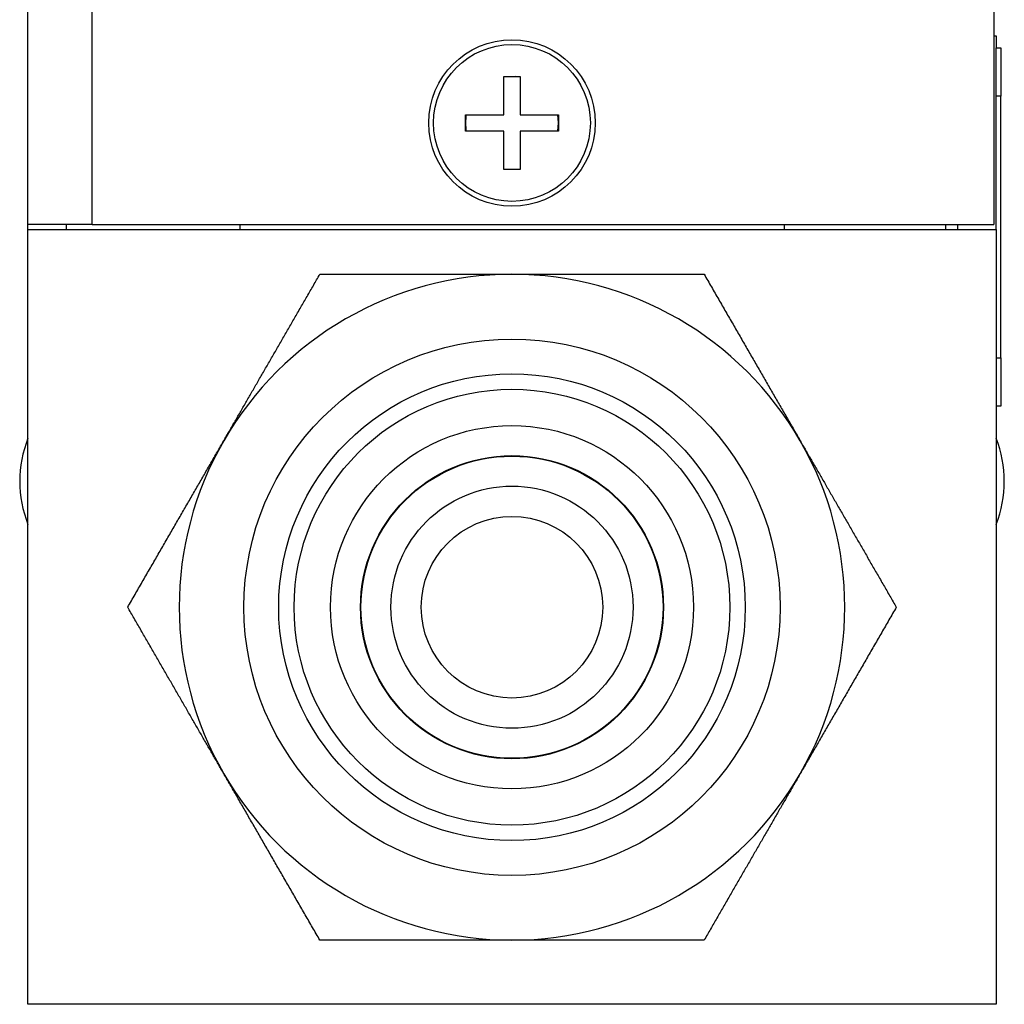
# Model space of a CAD drawing. Header units: millimetres. Extents: x 66 to 413, y 45 to 262.
# Tile 1 of 44: x 66 to 91, y 103 to 128. Entities that reach past the tile are written whole.
import ezdxf

# ---------------------------------------------------------------- set-up
doc = ezdxf.new("R2010")
doc.units = ezdxf.units.MM

msp = doc.modelspace()

# ---------------------------------------------------------------- linework, layer by layer
at = {"color": 7, "linetype": 'Continuous', "lineweight": 25}
for p, q in [((65.808, 123.061), (65.808, 178.814)), ((67.497, 123.061), (67.497, 178.814)), ((91.145, 175.322), (91.145, 123.061)), ((91.145, 128.014), (91.208, 128.014)), ((91.208, 128.014), (91.208, 127.697)), ((91.208, 127.697), (91.335, 127.697)), ((91.208, 126.427), (91.208, 127.697)), ((91.335, 127.697), (91.335, 126.427)), ((78.292, 125.944), (78.292, 126.948)), ((78.292, 126.948), (78.724, 126.948)), ((78.724, 126.948), (78.724, 125.944)), ((91.335, 126.427), (91.208, 126.427)), ((91.208, 122.934), (91.208, 126.427)), ((91.335, 119.569), (91.335, 126.427)), ((77.289, 125.944), (78.292, 125.944)), ((77.289, 125.512), (77.289, 125.944)), ((78.724, 125.944), (79.727, 125.944)), ((79.727, 125.728), (79.708, 125.944)), ((79.727, 125.944), (79.727, 125.512)), ((79.708, 125.512), (79.727, 125.728)), ((91.338, 125.618), (91.335, 125.618)), ((78.292, 125.512), (77.289, 125.512)), ((78.292, 124.509), (78.292, 125.512)), ((78.724, 125.512), (78.724, 124.509)), ((79.727, 125.512), (78.724, 125.512)), ((78.724, 124.509), (78.292, 124.509)), ((67.497, 123.061), (65.808, 123.061)), ((65.808, 122.934), (65.808, 123.061)), ((66.808, 123.061), (66.808, 122.934)), ((67.497, 123.061), (91.145, 123.061)), ((71.364, 123.061), (71.364, 122.934)), ((85.652, 123.061), (85.652, 122.934)), ((89.877, 123.061), (89.877, 122.934)), ((90.208, 122.934), (90.208, 123.061)), ((91.338, 123.037), (91.335, 123.037)), ((65.808, 102.614), (65.808, 122.934)), ((65.808, 122.934), (91.208, 122.934)), ((91.208, 122.934), (91.208, 102.614)), ((91.338, 120.457), (91.335, 120.457)), ((91.208, 119.569), (91.335, 119.569)), ((91.335, 119.569), (91.335, 118.299)), ((91.335, 118.299), (91.208, 118.299)), ((91.208, 102.614), (65.808, 102.614))]:
    msp.add_line(p, q, dxfattribs=at)
at = {"color": 7, "linetype": 'Continuous', "lineweight": 25, "flags": 128}
for points in [[(78.724, 126.928), (78.599, 126.944), (78.292, 126.928)], [(78.292, 124.528), (78.599, 124.513), (78.724, 124.528)]]:
    msp.add_lwpolyline(points, dxfattribs=at)
at = {"color": 7, "linetype": 'Continuous', "lineweight": 25}
for centre, radius in [((78.508, 125.728), 2.184), ((78.508, 125.728), 2.057), ((78.508, 113.028), 7.033), ((78.508, 113.028), 6.121), ((78.508, 113.028), 5.715), ((78.508, 113.028), 4.763), ((78.508, 113.028), 3.975), ((78.508, 113.028), 3.962), ((78.508, 113.028), 3.175), ((78.508, 113.028), 2.381)]:
    msp.add_circle(centre, radius, dxfattribs=at)
for centre, radius, start, end in [((78.508, 125.728), 1.219, 169.8001, 190.1999), ((78.508, 113.028), 8.731, 90, 150), ((78.508, 113.028), 8.731, 30, 90), ((68.666, 116.33), 3.073, 158.3962, 201.6038), ((78.508, 113.028), 8.731, 150, 210), ((78.508, 113.028), 8.731, 330, 30), ((88.351, 116.33), 3.073, 338.3962, 21.6038), ((78.508, 113.028), 8.731, 210, 270), ((78.508, 113.028), 8.731, 270, 330)]:
    msp.add_arc(centre, radius, start, end, dxfattribs=at)
for points, knots in [([(70.947, 117.394), (70.996, 117.479), (71.094, 117.649), (71.243, 117.906), (71.393, 118.166), (71.544, 118.428), (71.696, 118.692), (71.85, 118.959), (72.006, 119.229), (72.163, 119.5), (72.321, 119.774), (72.481, 120.051), (72.642, 120.33), (72.804, 120.612), (72.968, 120.896), (73.134, 121.182), (73.301, 121.471), (73.411, 121.663), (73.467, 121.76)], [0, 0, 0, 0, 0.0558158, 0.1122397, 0.1693407, 0.2271853, 0.2858376, 0.3453588, 0.4058078, 0.4672406, 0.5297107, 0.5932689, 0.6579634, 0.72384, 0.7909421, 0.8593106, 0.9289844, 1, 1, 1, 1]), ([(73.467, 121.76), (73.595, 121.76), (73.848, 121.76), (74.228, 121.76), (74.605, 121.76), (74.978, 121.76), (75.348, 121.76), (75.713, 121.76), (76.075, 121.76), (76.434, 121.76), (76.789, 121.76), (77.14, 121.76), (77.487, 121.76), (77.831, 121.76), (78.171, 121.76), (78.396, 121.76), (78.508, 121.76)], [0, 0, 0, 0, 0.081051, 0.160355, 0.23797, 0.313952, 0.388366, 0.461279, 0.532761, 0.602888, 0.671741, 0.739403, 0.805964, 0.871518, 0.936163, 1, 1, 1, 1]), ([(78.508, 121.76), (78.606, 121.76), (78.803, 121.76), (79.1, 121.76), (79.4, 121.76), (79.702, 121.76), (80.008, 121.76), (80.316, 121.76), (80.627, 121.76), (80.94, 121.76), (81.257, 121.76), (81.576, 121.76), (81.899, 121.76), (82.224, 121.76), (82.552, 121.76), (82.882, 121.76), (83.216, 121.76), (83.437, 121.76), (83.549, 121.76)], [0, 0, 0, 0, 0.055816, 0.11224, 0.169341, 0.227185, 0.285838, 0.345359, 0.405808, 0.467241, 0.529711, 0.593269, 0.657963, 0.72384, 0.790942, 0.859311, 0.928984, 1, 1, 1, 1]), ([(83.549, 121.76), (83.613, 121.649), (83.739, 121.43), (83.93, 121.1), (84.118, 120.774), (84.305, 120.451), (84.489, 120.131), (84.672, 119.814), (84.853, 119.501), (85.033, 119.19), (85.21, 118.883), (85.385, 118.579), (85.559, 118.278), (85.731, 117.981), (85.901, 117.686), (86.014, 117.491), (86.07, 117.394)], [0, 0, 0, 0, 0.081051, 0.160355, 0.23797, 0.313952, 0.388366, 0.461279, 0.532761, 0.602888, 0.671741, 0.739403, 0.805964, 0.871518, 0.936163, 1, 1, 1, 1]), ([(68.426, 113.028), (68.49, 113.139), (68.616, 113.358), (68.807, 113.687), (68.995, 114.014), (69.182, 114.337), (69.366, 114.657), (69.549, 114.973), (69.73, 115.287), (69.91, 115.597), (70.087, 115.905), (70.262, 116.209), (70.436, 116.509), (70.608, 116.807), (70.778, 117.102), (70.891, 117.297), (70.947, 117.394)], [0, 0, 0, 0, 0.0810507, 0.1603554, 0.2379696, 0.3139522, 0.3883663, 0.4612787, 0.5327608, 0.6028881, 0.6717407, 0.7394031, 0.8059645, 0.8715184, 0.9361629, 1, 1, 1, 1]), ([(86.07, 117.394), (86.119, 117.309), (86.217, 117.138), (86.366, 116.881), (86.515, 116.622), (86.667, 116.36), (86.819, 116.095), (86.973, 115.829), (87.129, 115.559), (87.286, 115.288), (87.444, 115.013), (87.604, 114.737), (87.765, 114.458), (87.927, 114.176), (88.091, 113.892), (88.257, 113.606), (88.424, 113.317), (88.534, 113.125), (88.59, 113.028)], [0, 0, 0, 0, 0.055816, 0.11224, 0.169341, 0.227185, 0.285838, 0.345359, 0.405808, 0.467241, 0.529711, 0.593269, 0.657963, 0.72384, 0.790942, 0.859311, 0.928984, 1, 1, 1, 1]), ([(70.947, 108.663), (70.898, 108.748), (70.799, 108.918), (70.651, 109.175), (70.501, 109.435), (70.35, 109.697), (70.197, 109.961), (70.043, 110.228), (69.888, 110.497), (69.731, 110.769), (69.572, 111.043), (69.413, 111.32), (69.252, 111.599), (69.089, 111.88), (68.925, 112.164), (68.76, 112.451), (68.593, 112.74), (68.482, 112.931), (68.426, 113.028)], [0, 0, 0, 0, 0.055816, 0.11224, 0.169341, 0.227185, 0.285838, 0.345359, 0.405808, 0.467241, 0.529711, 0.593269, 0.657963, 0.72384, 0.790942, 0.859311, 0.928984, 1, 1, 1, 1]), ([(88.59, 113.028), (88.526, 112.918), (88.4, 112.699), (88.21, 112.369), (88.021, 112.043), (87.835, 111.72), (87.65, 111.4), (87.467, 111.083), (87.286, 110.77), (87.107, 110.459), (86.93, 110.152), (86.754, 109.848), (86.58, 109.547), (86.409, 109.249), (86.239, 108.955), (86.126, 108.76), (86.07, 108.663)], [0, 0, 0, 0, 0.081051, 0.160355, 0.23797, 0.313952, 0.388366, 0.461279, 0.532761, 0.602888, 0.671741, 0.739403, 0.805964, 0.871518, 0.936163, 1, 1, 1, 1]), ([(73.467, 104.297), (73.403, 104.408), (73.277, 104.626), (73.087, 104.956), (72.898, 105.282), (72.712, 105.606), (72.527, 105.925), (72.344, 106.242), (72.163, 106.556), (71.984, 106.866), (71.807, 107.173), (71.631, 107.477), (71.457, 107.778), (71.286, 108.076), (71.116, 108.37), (71.003, 108.566), (70.947, 108.663)], [0, 0, 0, 0, 0.081051, 0.160355, 0.23797, 0.313952, 0.388366, 0.461279, 0.532761, 0.602888, 0.671741, 0.739403, 0.805964, 0.871518, 0.936163, 1, 1, 1, 1]), ([(86.07, 108.663), (86.021, 108.578), (85.922, 108.407), (85.774, 108.15), (85.624, 107.891), (85.473, 107.629), (85.32, 107.364), (85.166, 107.097), (85.011, 106.828), (84.854, 106.556), (84.695, 106.282), (84.536, 106.006), (84.375, 105.727), (84.212, 105.445), (84.048, 105.161), (83.883, 104.875), (83.716, 104.586), (83.605, 104.394), (83.549, 104.297)], [0, 0, 0, 0, 0.055816, 0.11224, 0.169341, 0.227185, 0.285838, 0.345359, 0.405808, 0.467241, 0.529711, 0.593269, 0.657963, 0.72384, 0.790942, 0.859311, 0.928984, 1, 1, 1, 1]), ([(78.508, 104.297), (78.41, 104.297), (78.213, 104.297), (77.916, 104.297), (77.617, 104.297), (77.314, 104.297), (77.009, 104.297), (76.701, 104.297), (76.39, 104.297), (76.076, 104.297), (75.759, 104.297), (75.44, 104.297), (75.118, 104.297), (74.793, 104.297), (74.465, 104.297), (74.134, 104.297), (73.801, 104.297), (73.579, 104.297), (73.467, 104.297)], [0, 0, 0, 0, 0.055816, 0.11224, 0.169341, 0.227185, 0.285838, 0.345359, 0.405808, 0.467241, 0.529711, 0.593269, 0.657963, 0.72384, 0.790942, 0.859311, 0.928984, 1, 1, 1, 1]), ([(83.549, 104.297), (83.422, 104.297), (83.169, 104.297), (82.788, 104.297), (82.411, 104.297), (82.038, 104.297), (81.669, 104.297), (81.303, 104.297), (80.941, 104.297), (80.583, 104.297), (80.228, 104.297), (79.877, 104.297), (79.53, 104.297), (79.186, 104.297), (78.846, 104.297), (78.62, 104.297), (78.508, 104.297)], [0, 0, 0, 0, 0.081051, 0.160355, 0.23797, 0.313952, 0.388366, 0.461279, 0.532761, 0.602888, 0.671741, 0.739403, 0.805964, 0.871518, 0.936163, 1, 1, 1, 1])]:
    msp.add_open_spline(points, degree=3, knots=knots, dxfattribs=at)

doc.saveas('drawing.dxf')
